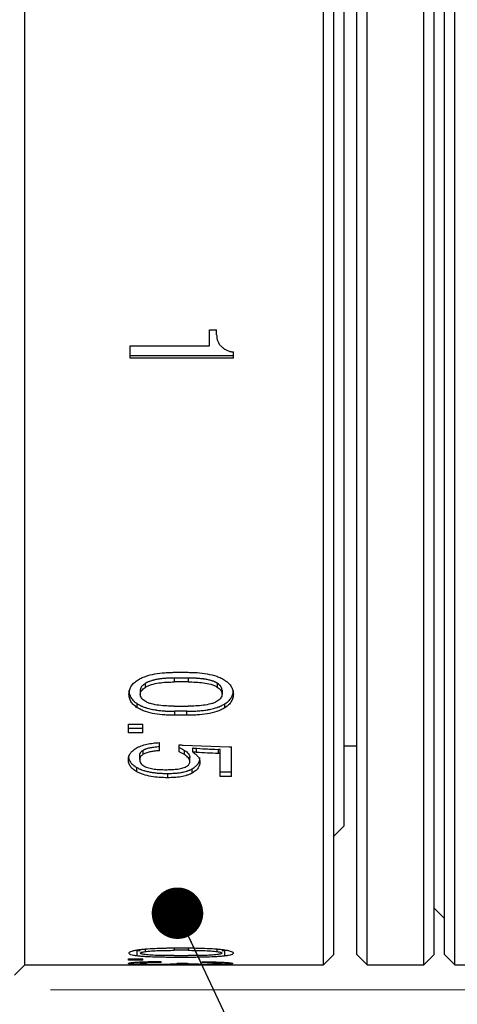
# Model space of a CAD drawing. Header units: millimetres. Extents: x 10 to 287, y 8 to 201.
# Tile 6 of 27: x 97 to 105, y 90 to 110. Entities that reach past the tile are written whole.
import ezdxf

# ---------------------------------------------------------------- set-up
doc = ezdxf.new("R2010")
doc.units = ezdxf.units.MM
doc.styles.add('SLDTEXTSTYLE2', font='TXT', dxfattribs={"width": 0.7, "bigfont": 'bigfont'})
doc.styles.get("Standard").update_dxf_attribs({"font": 'txt', "bigfont": 'bigfont'})
doc.dimstyles.new('SLDDIMSTYLE2', dxfattribs={"dimtxt": 3.638021, "dimasz": 3, "dimexe": 0, "dimexo": 0.0625, "dimgap": 0.909505, "dimtad": 3, "dimdec": 0, "dimrnd": 1e-09, "dimzin": 12, "dimdsep": 46, "dimtxsty": 'SLDTEXTSTYLE2', "dimsah": 1, "dimcen": 0.09, "dimadec": 0, "dimazin": 3, "dimtfac": 1, "dimtdec": 3, "dimtofl": 0, "dimtmove": 0, "dimatfit": 3, "dimfxl": 1, "dimfrac": 2, "dimtolj": 1, "dimtzin": 12, "dimarcsym": 0})
doc.dimstyles.new('SLDDIMSTYLE5', dxfattribs={"dimtxt": 0.18, "dimasz": 1, "dimexe": 0, "dimexo": 0.0625, "dimgap": 0, "dimtad": 0, "dimtih": 1, "dimtoh": 1, "dimdec": 0, "dimrnd": 1e-09, "dimzin": 0, "dimdsep": 46, "dimtxsty": 'Standard', "dimblk1": 'DOT', "dimblk2": 'DOT', "dimsah": 1, "dimcen": 0.09, "dimadec": 0, "dimazin": 0, "dimtfac": 1, "dimtdec": 0, "dimtofl": 0, "dimtmove": 0, "dimatfit": 3, "dimldrblk": 'DOT', "dimfxl": 1, "dimfrac": 2, "dimtolj": 1, "dimtzin": 0, "dimarcsym": 0})

# ---------------------------------------------------------------- blocks, each defined once
blk = doc.blocks.new('_D_2')
at = {"color": 7, "linetype": 'Continuous', "lineweight": 0, "transparency": 16777216}
for p, q in [((97.222, 134.684), (174.272, 134.684)), ((173.272, 134.684), (173.272, 90.705)), ((97.222, 90.705), (174.272, 90.705))]:
    blk.add_line(p, q, dxfattribs=at)
at = {"color": 7, "linetype": 'Continuous', "lineweight": 18, "transparency": 16777216}
for points in [[(173.272, 134.684), (172.772, 131.684), (173.772, 131.684)], [(173.272, 90.705), (173.772, 93.705), (172.772, 93.705)]]:
    blk.add_solid(points, dxfattribs=at)
at = {"color": 7, "linetype": 'Continuous', "lineweight": 18, "transparency": 16777216, "char_height": 3.175, "attachment_point": 1, "rotation": 90, "style": 'SLDTEXTSTYLE2'}
for s, insert in [('44', (169.18, 112.869)), ('%%c', (169.18, 108.847))]:
    blk.add_mtext(s, dxfattribs=dict(at, insert=insert))
blk = doc.blocks.new('_Dot')
at = {"color": 0, "linetype": 'ByBlock', "lineweight": -2}
blk.add_line((-0.5, 0), (-1, 0), dxfattribs=at)
at = {"color": 0, "linetype": 'ByBlock', "const_width": 0.5}
blk.add_lwpolyline([(-0.25, 0, 1), (0.25, 0, 1)], format="xyb", close=True, dxfattribs=at)

msp = doc.modelspace()

# ---------------------------------------------------------------- linework, layer by layer
at = {"color": 7, "linetype": 'Continuous', "lineweight": 25}
for p, q in [((96.7224, 91.1944), (96.7224, 134.1944)), ((102.5224, 91.1944), (102.5224, 134.1944)), ((105.0724, 94.0748), (105.0724, 134.1944)), ((102.7224, 91.3944), (102.7224, 133.9944)), ((104.8724, 94.248), (104.8724, 133.9944)), ((102.9224, 93.8944), (102.9224, 131.4944)), ((103.1724, 91.3944), (103.1724, 112.4444)), ((103.3724, 91.1944), (103.3724, 112.4444)), ((104.4724, 91.1944), (104.4724, 112.4444)), ((104.6724, 91.3944), (104.6724, 112.4444)), ((100.3114, 103.527), (100.4483, 103.527)), ((100.3114, 103.2209), (100.3114, 103.527)), ((100.4483, 103.4328), (100.4483, 103.527)), ((98.7687, 103.2209), (100.3114, 103.2209)), ((98.7687, 102.9755), (98.7687, 103.2209)), ((100.7726, 103.0208), (98.7687, 103.0208)), ((100.7726, 102.9755), (98.7687, 102.9755)), ((100.7726, 102.9755), (100.7726, 103.0997)), ((99.6374, 96.8749), (99.8691, 96.8749)), ((99.0583, 96.6551), (99.0583, 96.5802)), ((99.8923, 96.7624), (99.6259, 96.7624)), ((99.6259, 96.7624), (99.6259, 96.688)), ((99.8923, 96.688), (99.6259, 96.688)), ((99.8923, 96.7624), (99.8923, 96.688)), ((100.4598, 96.6628), (100.4598, 96.5879)), ((98.9656, 96.5261), (98.9656, 96.4505)), ((100.5525, 96.5261), (100.5525, 96.4505)), ((98.9077, 96.1878), (98.9077, 96.2646)), ((100.6104, 96.1878), (100.6104, 96.2646)), ((99.6259, 96.2175), (99.8923, 96.2175)), ((99.8691, 96.1178), (99.6374, 96.1178)), ((99.6374, 96.0403), (99.6374, 96.1178)), ((99.8691, 96.0403), (99.6374, 96.0403)), ((99.8691, 96.0403), (99.8691, 96.1178)), ((98.7378, 95.8707), (99.012, 95.8707)), ((98.7378, 95.7014), (98.7378, 95.8707)), ((99.012, 95.7014), (99.012, 95.8707)), ((99.012, 95.7804), (98.7378, 95.7804)), ((99.012, 95.7014), (98.7378, 95.7014)), ((99.3363, 95.3518), (99.3363, 95.5106)), ((99.7185, 95.3313), (99.7185, 95.4689)), ((99.7996, 95.462), (100.6915, 95.4274)), ((99.0235, 95.2836), (99.0235, 95.3646)), ((99.8228, 95.2768), (99.8228, 95.3578)), ((99.9849, 95.3245), (99.9849, 95.4052)), ((100.0544, 95.3176), (100.0544, 95.3985)), ((100.5186, 95.3781), (100.483, 95.3781)), ((100.483, 95.2972), (100.483, 95.3781)), ((100.5186, 95.2972), (100.483, 95.2972)), ((100.5186, 95.2972), (100.5186, 95.3781)), ((100.5186, 94.8526), (100.5186, 95.2972)), ((100.6915, 95.4274), (100.7378, 95.4274)), ((100.7378, 94.8526), (100.7378, 95.4274)), ((102.9224, 95.4444), (103.1724, 95.4444)), ((98.9541, 95.1822), (98.9541, 95.2637)), ((99.927, 95.1353), (99.927, 95.217)), ((98.8961, 94.9436), (98.8961, 95.0262)), ((99.4985, 94.8268), (99.4985, 94.9099)), ((99.9734, 94.9175), (99.9734, 95.0002)), ((100.7378, 94.9356), (100.5186, 94.9356)), ((100.7378, 94.8526), (100.5186, 94.8526)), ((104.8724, 91.3944), (104.8724, 94.248)), ((105.0724, 91.1944), (105.0724, 94.0748)), ((102.7224, 93.6944), (102.9224, 93.8944)), ((104.6724, 92.2944), (104.8724, 92.0944)), ((98.9077, 91.4634), (98.8672, 91.4713)), ((98.9656, 91.4582), (98.9077, 91.4634)), ((98.9077, 91.3642), (98.9077, 91.4634)), ((99.0583, 91.4992), (99.0583, 91.4481)), ((99.6259, 91.5198), (99.6259, 91.4736)), ((99.8923, 91.4736), (99.6259, 91.4736)), ((99.6374, 91.52), (99.8691, 91.52)), ((99.8923, 91.52), (99.8923, 91.4736)), ((100.4598, 91.4499), (100.4598, 91.4993)), ((100.6104, 91.4634), (100.5525, 91.4583)), ((100.6511, 91.4713), (100.6104, 91.4634)), ((100.6104, 91.3642), (100.6104, 91.4634)), ((98.7378, 91.3071), (99.012, 91.3071)), ((98.7378, 91.2808), (98.7378, 91.3071)), ((99.012, 91.2808), (98.7378, 91.2808)), ((99.012, 91.2808), (99.012, 91.3071)), ((99.2784, 91.2555), (99.371, 91.2555)), ((99.371, 91.2366), (99.371, 91.2555)), ((99.6259, 91.3701), (99.8923, 91.3701)), ((99.8691, 91.3364), (99.6374, 91.3364)), ((100.1703, 91.2344), (100.1703, 91.2515)), ((102.5224, 91.1944), (102.7224, 91.3944)), ((103.1724, 91.3944), (103.3724, 91.1944)), ((104.4724, 91.1944), (104.6724, 91.3944)), ((104.8724, 91.3944), (105.0724, 91.1944)), ((96.5195, 90.9915), (96.7224, 91.1944)), ((96.7224, 91.1944), (102.5224, 91.1944)), ((99.371, 91.2366), (99.29, 91.2366)), ((99.6838, 91.2227), (99.8807, 91.2227)), ((99.6838, 91.2182), (99.6838, 91.2227)), ((99.8807, 91.2193), (99.8807, 91.2227)), ((103.3724, 91.1944), (104.4724, 91.1944)), ((105.0724, 91.1944), (114.0724, 91.1944))]:
    msp.add_line(p, q, dxfattribs=at)
for points, knots in [([(100.4483, 103.4328), (100.4493, 103.4104), (100.4511, 103.3685), (100.4672, 103.3072), (100.491, 103.261), (100.5171, 103.2264), (100.533, 103.2111), (100.5409, 103.2035)], [0, 0, 0, 0, 0.2683075, 0.5000148, 0.7497676, 0.8748726, 1, 1, 1, 1]), ([(100.5409, 103.2035), (100.5571, 103.1901), (100.5894, 103.1631), (100.6457, 103.1316), (100.707, 103.1083), (100.7507, 103.1026), (100.7726, 103.0997)], [0, 0, 0, 0, 0.250167, 0.5000923, 0.7499367, 1, 1, 1, 1]), ([(98.9077, 96.719), (98.9319, 96.7338), (98.9803, 96.7635), (99.093, 96.8089), (99.247, 96.8483), (99.4088, 96.867), (99.5392, 96.8741), (99.6047, 96.8747), (99.6374, 96.8749)], [0, 0, 0, 0, 0.1250443, 0.2500671, 0.4997674, 0.7497835, 0.8748814, 1, 1, 1, 1]), ([(99.8691, 96.8749), (99.9023, 96.8747), (99.9687, 96.8741), (100.1011, 96.8672), (100.2653, 96.8487), (100.4219, 96.8096), (100.5368, 96.7641), (100.5859, 96.734), (100.6104, 96.719)], [0, 0, 0, 0, 0.1251167, 0.2502139, 0.500231, 0.7499516, 0.8749646, 1, 1, 1, 1]), ([(98.7456, 96.4505), (98.746, 96.4628), (98.7468, 96.4873), (98.7566, 96.5361), (98.7809, 96.5962), (98.8251, 96.6513), (98.8688, 96.6919), (98.8947, 96.7099), (98.9077, 96.719)], [0, 0, 0, 0, 0.1251247, 0.2502171, 0.5000115, 0.749814, 0.8748896, 1, 1, 1, 1]), ([(99.0583, 96.6551), (99.0499, 96.6491), (99.0427, 96.6438), (99.0335, 96.6368), (99.0308, 96.6347), (99.0271, 96.6317), (99.0259, 96.6308), (99.0237, 96.629), (99.0232, 96.6286), (99.0159, 96.6224), (99.0105, 96.6173), (99.0006, 96.607), (98.9964, 96.6022), (98.9874, 96.5906), (98.9836, 96.5848), (98.9787, 96.5763), (98.9772, 96.5734), (98.9753, 96.5692), (98.9747, 96.5678), (98.9735, 96.565), (98.9729, 96.5632), (98.9697, 96.5543), (98.9674, 96.5422), (98.9656, 96.5261)], [0, 0, 0, 0, 0.125, 0.125, 0.1875, 0.1875, 0.21875, 0.21875, 0.25, 0.25, 0.375, 0.375, 0.5, 0.5, 0.625, 0.625, 0.6875, 0.6875, 0.71875, 0.71875, 0.75, 0.75, 1, 1, 1, 1]), ([(99.6259, 96.7624), (99.5942, 96.7621), (99.5657, 96.7616), (99.528, 96.7606), (99.5162, 96.7602), (99.4998, 96.7595), (99.4945, 96.7592), (99.4869, 96.7588), (99.4844, 96.7587), (99.4808, 96.7585), (99.4796, 96.7584), (99.4772, 96.7583), (99.4766, 96.7583), (99.4471, 96.7564), (99.4208, 96.7543), (99.3835, 96.7506), (99.3714, 96.7492), (99.3538, 96.7471), (99.348, 96.7463), (99.3366, 96.7448), (99.3319, 96.7441), (99.2996, 96.7393), (99.2747, 96.7347), (99.2389, 96.7267), (99.2273, 96.7238), (99.2102, 96.7193), (99.2046, 96.7177), (99.1934, 96.7145), (99.1888, 96.7132), (99.1698, 96.7073), (99.158, 96.7033), (99.1415, 96.6972), (99.1362, 96.6951), (99.1286, 96.6921), (99.1261, 96.691), (99.1212, 96.689), (99.1183, 96.6877), (99.1017, 96.6803), (99.0823, 96.6697), (99.0583, 96.6551)], [0, 0, 0, 0, 0.125, 0.125, 0.1875, 0.1875, 0.21875, 0.21875, 0.234375, 0.234375, 0.2421875, 0.2421875, 0.25, 0.25, 0.375, 0.375, 0.4375, 0.4375, 0.46875, 0.46875, 0.5, 0.5, 0.625, 0.625, 0.6875, 0.6875, 0.71875, 0.71875, 0.75, 0.75, 0.8125, 0.8125, 0.84375, 0.84375, 0.859375, 0.859375, 0.875, 0.875, 1, 1, 1, 1]), ([(99.0583, 96.5802), (99.0771, 96.5914), (99.1147, 96.6138), (99.2043, 96.6452), (99.3245, 96.6715), (99.4747, 96.6856), (99.5755, 96.6872), (99.6259, 96.688)], [0, 0, 0, 0, 0.1249859, 0.2499949, 0.4997464, 0.7498265, 1, 1, 1, 1]), ([(100.4598, 96.6628), (100.4479, 96.6698), (100.4371, 96.676), (100.4224, 96.6837), (100.4178, 96.686), (100.4113, 96.6892), (100.4092, 96.6902), (100.4052, 96.6921), (100.4037, 96.6927), (100.3916, 96.6979), (100.3812, 96.7019), (100.3646, 96.7076), (100.3589, 96.7095), (100.3471, 96.7132), (100.34, 96.7152), (100.3139, 96.7226), (100.2914, 96.728), (100.2555, 96.7352), (100.2432, 96.7374), (100.2241, 96.7406), (100.2177, 96.7416), (100.2078, 96.7431), (100.2045, 96.7436), (100.1979, 96.7446), (100.1938, 96.7451), (100.1703, 96.7483), (100.1474, 96.7509), (100.1102, 96.7542), (100.0973, 96.7552), (100.0773, 96.7567), (100.0705, 96.7571), (100.0601, 96.7578), (100.0566, 96.758), (100.0513, 96.7583), (100.0495, 96.7584), (100.046, 96.7586), (100.0435, 96.7588), (100.0052, 96.7609), (99.9551, 96.7621), (99.8923, 96.7624)], [0, 0, 0, 0, 0.0625, 0.0625, 0.09375, 0.09375, 0.109375, 0.109375, 0.125, 0.125, 0.1875, 0.1875, 0.21875, 0.21875, 0.25, 0.25, 0.375, 0.375, 0.4375, 0.4375, 0.46875, 0.46875, 0.484375, 0.484375, 0.5, 0.5, 0.625, 0.625, 0.6875, 0.6875, 0.71875, 0.71875, 0.734375, 0.734375, 0.7421875, 0.7421875, 0.75, 0.75, 1, 1, 1, 1]), ([(99.8923, 96.688), (99.9424, 96.6874), (100.0425, 96.6862), (100.1919, 96.6735), (100.3127, 96.6504), (100.4031, 96.6207), (100.4409, 96.5988), (100.4598, 96.5879)], [0, 0, 0, 0, 0.2501585, 0.5002418, 0.7500731, 0.8750391, 1, 1, 1, 1]), ([(100.5525, 96.5261), (100.5518, 96.5346), (100.551, 96.542), (100.5495, 96.5515), (100.549, 96.5544), (100.5482, 96.5584), (100.5479, 96.5596), (100.5472, 96.562), (100.547, 96.5627), (100.543, 96.5755), (100.5364, 96.5882), (100.5235, 96.6065), (100.5189, 96.6124), (100.5115, 96.6207), (100.5089, 96.6233), (100.505, 96.6273), (100.5037, 96.6286), (100.501, 96.6311), (100.4992, 96.6327), (100.4904, 96.6404), (100.4777, 96.6502), (100.4598, 96.6628)], [0, 0, 0, 0, 0.125, 0.125, 0.1875, 0.1875, 0.21875, 0.21875, 0.25, 0.25, 0.5, 0.5, 0.625, 0.625, 0.6875, 0.6875, 0.71875, 0.71875, 0.75, 0.75, 1, 1, 1, 1]), ([(100.6104, 96.719), (100.6239, 96.7096), (100.6496, 96.6917), (100.6931, 96.6511), (100.7378, 96.5966), (100.7615, 96.5361), (100.7713, 96.4873), (100.7722, 96.4628), (100.7726, 96.4505)], [0, 0, 0, 0, 0.1301147, 0.2475034, 0.4999771, 0.7498057, 0.8748859, 1, 1, 1, 1]), ([(98.7456, 96.5261), (98.7461, 96.5098), (98.7469, 96.4976), (98.748, 96.4886), (98.7482, 96.4867), (98.7486, 96.4838), (98.7488, 96.4824), (98.7495, 96.478), (98.75, 96.475), (98.7518, 96.466), (98.7533, 96.4598), (98.7618, 96.4281), (98.7716, 96.4053), (98.7982, 96.3622), (98.8158, 96.3403), (98.8419, 96.3148), (98.848, 96.3092), (98.8591, 96.2995), (98.8645, 96.295), (98.8724, 96.2889), (98.8741, 96.2877), (98.8792, 96.284), (98.8821, 96.282), (98.8916, 96.2754), (98.8991, 96.2703), (98.9077, 96.2646)], [0, 0, 0, 0, 0.125, 0.125, 0.140625, 0.140625, 0.15625, 0.15625, 0.1875, 0.1875, 0.25, 0.25, 0.5, 0.5, 0.75, 0.75, 0.8125, 0.8125, 0.875, 0.875, 0.90625, 0.90625, 0.9375, 0.9375, 1, 1, 1, 1]), ([(98.9077, 96.1878), (98.8947, 96.1965), (98.8688, 96.2137), (98.8251, 96.2529), (98.7809, 96.3064), (98.7566, 96.3654), (98.7468, 96.4138), (98.746, 96.4383), (98.7456, 96.4505)], [0, 0, 0, 0, 0.1251103, 0.2501856, 0.4999882, 0.7497826, 0.8748752, 1, 1, 1, 1]), ([(98.9656, 96.4505), (98.967, 96.4627), (98.9698, 96.4871), (98.9903, 96.5218), (99.0205, 96.5529), (99.0457, 96.5711), (99.0583, 96.5802)], [0, 0, 0, 0, 0.2500517, 0.4997984, 0.749749, 1, 1, 1, 1]), ([(99.0583, 96.3147), (99.0451, 96.324), (99.0186, 96.3427), (98.9888, 96.3757), (98.9693, 96.4121), (98.9669, 96.4377), (98.9656, 96.4505)], [0, 0, 0, 0, 0.2502126, 0.5000969, 0.749887, 1, 1, 1, 1]), ([(100.4598, 96.5879), (100.4732, 96.5784), (100.5, 96.5594), (100.5293, 96.5257), (100.5494, 96.489), (100.5515, 96.4634), (100.5525, 96.4505)], [0, 0, 0, 0, 0.2502086, 0.5001023, 0.7499108, 1, 1, 1, 1]), ([(100.5525, 96.4505), (100.5515, 96.4377), (100.5495, 96.412), (100.5291, 96.3758), (100.5, 96.3425), (100.4732, 96.3239), (100.4598, 96.3147)], [0, 0, 0, 0, 0.2500753, 0.4999005, 0.749799, 1, 1, 1, 1]), ([(100.6104, 96.2646), (100.6275, 96.2759), (100.6407, 96.2851), (100.6525, 96.2942), (100.6543, 96.2957), (100.6596, 96.3), (100.6623, 96.3023), (100.6702, 96.3092), (100.6755, 96.3141), (100.6913, 96.3295), (100.7017, 96.3408), (100.7194, 96.3623), (100.7271, 96.373), (100.7467, 96.405), (100.7563, 96.4278), (100.7666, 96.4663), (100.769, 96.4781), (100.7705, 96.491), (100.7705, 96.4916), (100.7708, 96.4939), (100.7709, 96.4951), (100.7712, 96.4989), (100.7714, 96.5017), (100.772, 96.5108), (100.7723, 96.5179), (100.7726, 96.5261)], [0, 0, 0, 0, 0.125, 0.125, 0.15625, 0.15625, 0.1875, 0.1875, 0.25, 0.25, 0.375, 0.375, 0.5, 0.5, 0.75, 0.75, 0.875, 0.875, 0.890625, 0.890625, 0.90625, 0.90625, 0.9375, 0.9375, 1, 1, 1, 1]), ([(100.7726, 96.4505), (100.7722, 96.4383), (100.7713, 96.4138), (100.7615, 96.3654), (100.7377, 96.306), (100.6932, 96.2532), (100.6497, 96.214), (100.6241, 96.1969), (100.6104, 96.1878)], [0, 0, 0, 0, 0.1251141, 0.2501941, 0.5000226, 0.7527319, 0.8684019, 1, 1, 1, 1]), ([(98.9077, 96.2646), (98.9393, 96.2459), (98.9641, 96.2324), (98.9845, 96.2229), (98.9884, 96.2212), (98.9946, 96.2184), (98.9978, 96.217), (99.0075, 96.2129), (99.0143, 96.2101), (99.0351, 96.202), (99.05, 96.1966), (99.0697, 96.1899), (99.0726, 96.1889), (99.0796, 96.1867), (99.0831, 96.1856), (99.0937, 96.1823), (99.1008, 96.1801), (99.1225, 96.1739), (99.1374, 96.1699), (99.183, 96.1587), (99.215, 96.1521), (99.2568, 96.145), (99.2631, 96.144), (99.278, 96.1417), (99.2856, 96.1406), (99.3085, 96.1373), (99.3242, 96.1353), (99.3724, 96.1297), (99.4062, 96.1266), (99.4502, 96.1235), (99.4579, 96.123), (99.4743, 96.122), (99.4824, 96.1215), (99.5069, 96.1203), (99.5231, 96.1197), (99.5413, 96.1192), (99.5421, 96.1192), (99.545, 96.1191), (99.5465, 96.1191), (99.5511, 96.1189), (99.5543, 96.1189), (99.5646, 96.1187), (99.5721, 96.1185), (99.5966, 96.1182), (99.6157, 96.118), (99.6374, 96.1178)], [0, 0, 0, 0, 0.125, 0.125, 0.140625, 0.140625, 0.15625, 0.15625, 0.1875, 0.1875, 0.25, 0.25, 0.265625, 0.265625, 0.28125, 0.28125, 0.3125, 0.3125, 0.375, 0.375, 0.5, 0.5, 0.53125, 0.53125, 0.5625, 0.5625, 0.625, 0.625, 0.75, 0.75, 0.78125, 0.78125, 0.8125, 0.8125, 0.875, 0.875, 0.8828125, 0.8828125, 0.890625, 0.890625, 0.90625, 0.90625, 0.9375, 0.9375, 1, 1, 1, 1]), ([(99.6259, 96.2175), (99.5758, 96.2181), (99.4756, 96.2193), (99.3263, 96.2315), (99.2054, 96.2538), (99.115, 96.2826), (99.0772, 96.304), (99.0583, 96.3147)], [0, 0, 0, 0, 0.2501585, 0.5002418, 0.7500731, 0.8750391, 1, 1, 1, 1]), ([(99.8691, 96.1178), (99.9135, 96.1182), (99.9467, 96.1186), (99.97, 96.1193), (99.9728, 96.1193), (99.9769, 96.1195), (99.979, 96.1195), (99.9852, 96.1197), (99.9893, 96.1199), (100.0017, 96.1203), (100.01, 96.1207), (100.0348, 96.1219), (100.0514, 96.1228), (100.0763, 96.1246), (100.0859, 96.1253), (100.1035, 96.1267), (100.1122, 96.1274), (100.138, 96.1297), (100.1547, 96.1314), (100.2037, 96.137), (100.2346, 96.1412), (100.2675, 96.1467), (100.2724, 96.1475), (100.2808, 96.149), (100.285, 96.1497), (100.2975, 96.152), (100.3057, 96.1536), (100.3301, 96.1585), (100.346, 96.162), (100.3925, 96.1731), (100.4219, 96.1814), (100.4532, 96.1918), (100.4577, 96.1933), (100.4655, 96.1959), (100.4693, 96.1973), (100.4806, 96.2013), (100.488, 96.204), (100.5092, 96.2122), (100.5224, 96.2178), (100.5378, 96.2249), (100.5395, 96.2257), (100.5445, 96.2281), (100.5472, 96.2294), (100.5554, 96.2336), (100.5613, 96.2367), (100.5802, 96.247), (100.5945, 96.2551), (100.6104, 96.2646)], [0, 0, 0, 0, 0.125, 0.125, 0.1328125, 0.1328125, 0.140625, 0.140625, 0.15625, 0.15625, 0.1875, 0.1875, 0.25, 0.25, 0.28125, 0.28125, 0.3125, 0.3125, 0.375, 0.375, 0.5, 0.5, 0.515625, 0.515625, 0.53125, 0.53125, 0.5625, 0.5625, 0.625, 0.625, 0.75, 0.75, 0.765625, 0.765625, 0.78125, 0.78125, 0.8125, 0.8125, 0.875, 0.875, 0.890625, 0.890625, 0.90625, 0.90625, 0.9375, 0.9375, 1, 1, 1, 1]), ([(100.4598, 96.3147), (100.4409, 96.304), (100.4031, 96.2826), (100.3127, 96.2538), (100.1919, 96.2315), (100.0425, 96.2193), (99.9424, 96.2181), (99.8923, 96.2175)], [0, 0, 0, 0, 0.1249608, 0.2499267, 0.499758, 0.7498414, 1, 1, 1, 1]), ([(99.6374, 96.0403), (99.6047, 96.0406), (99.5392, 96.0411), (99.4088, 96.0477), (99.247, 96.0652), (99.093, 96.1023), (98.9803, 96.1453), (98.9319, 96.1736), (98.9077, 96.1878)], [0, 0, 0, 0, 0.1251186, 0.2502165, 0.5002326, 0.7499329, 0.8749557, 1, 1, 1, 1]), ([(100.6104, 96.1878), (100.5859, 96.1734), (100.5368, 96.1447), (100.4219, 96.1016), (100.2653, 96.0648), (100.1011, 96.0476), (99.9687, 96.0411), (99.9023, 96.0406), (99.8691, 96.0403)], [0, 0, 0, 0, 0.1250354, 0.2500484, 0.4997689, 0.749786, 0.8748832, 1, 1, 1, 1]), ([(98.8846, 95.3998), (98.8997, 95.4083), (98.9299, 95.4252), (98.9991, 95.4527), (99.0932, 95.4793), (99.213, 95.5003), (99.2952, 95.5072), (99.3363, 95.5106)], [0, 0, 0, 0, 0.1250474, 0.2500496, 0.4999022, 0.7499272, 1, 1, 1, 1]), ([(99.7185, 95.4689), (99.7319, 95.4671), (99.7586, 95.4633), (99.7859, 95.4624), (99.7996, 95.462)], [0, 0, 0, 0, 0.5000255, 1, 1, 1, 1]), ([(98.734, 95.1755), (98.7343, 95.1857), (98.7348, 95.2061), (98.744, 95.2469), (98.7666, 95.2968), (98.8137, 95.3532), (98.8609, 95.3843), (98.8846, 95.3998)], [0, 0, 0, 0, 0.1251472, 0.2502612, 0.5001469, 0.7500197, 1, 1, 1, 1]), ([(98.9541, 95.2637), (98.955, 95.276), (98.9563, 95.2853), (98.9585, 95.2929), (98.9594, 95.2957), (98.9611, 95.3001), (98.962, 95.3023), (98.9653, 95.309), (98.9679, 95.3136), (98.9772, 95.3274), (98.9847, 95.3358), (98.9951, 95.3447), (98.9962, 95.3457), (99.0003, 95.3487), (99.0026, 95.3504), (99.0102, 95.3558), (99.0164, 95.3599), (99.0235, 95.3646)], [0, 0, 0, 0, 0.25, 0.25, 0.3125, 0.3125, 0.375, 0.375, 0.5, 0.5, 0.75, 0.75, 0.8125, 0.8125, 0.875, 0.875, 1, 1, 1, 1]), ([(99.0235, 95.2836), (99.0128, 95.2766), (98.9912, 95.2626), (98.9697, 95.2372), (98.9561, 95.2102), (98.9547, 95.1915), (98.9541, 95.1822)], [0, 0, 0, 0, 0.2501203, 0.499947, 0.7498206, 1, 1, 1, 1]), ([(99.0235, 95.3646), (99.0373, 95.3718), (99.0481, 95.3771), (99.058, 95.3814), (99.0615, 95.3829), (99.0672, 95.3852), (99.0702, 95.3863), (99.0791, 95.3896), (99.0854, 95.3917), (99.118, 95.402), (99.1433, 95.4083), (99.1833, 95.4157), (99.1958, 95.4178), (99.2232, 95.4218), (99.2375, 95.4236), (99.2541, 95.4255), (99.2549, 95.4256), (99.2575, 95.4259), (99.2589, 95.426), (99.2631, 95.4265), (99.266, 95.4268), (99.2751, 95.4276), (99.2816, 95.4282), (99.3026, 95.43), (99.3185, 95.4312), (99.3363, 95.4325)], [0, 0, 0, 0, 0.125, 0.125, 0.15625, 0.15625, 0.1875, 0.1875, 0.25, 0.25, 0.5, 0.5, 0.625, 0.625, 0.75, 0.75, 0.765625, 0.765625, 0.78125, 0.78125, 0.8125, 0.8125, 0.875, 0.875, 1, 1, 1, 1]), ([(99.3363, 95.3518), (99.3082, 95.3497), (99.252, 95.3455), (99.1693, 95.3337), (99.1037, 95.3177), (99.0552, 95.3002), (99.0341, 95.2891), (99.0235, 95.2836)], [0, 0, 0, 0, 0.2501131, 0.5001586, 0.7499807, 0.8749655, 1, 1, 1, 1]), ([(99.7185, 95.412), (99.7342, 95.4054), (99.7517, 95.397), (99.7757, 95.3843), (99.7814, 95.3812), (99.7875, 95.3778), (99.791, 95.3759), (99.8026, 95.3694), (99.8119, 95.3641), (99.8228, 95.3578)], [0, 0, 0, 0, 0.5, 0.5, 0.625, 0.625, 0.75, 0.75, 1, 1, 1, 1]), ([(99.8228, 95.2768), (99.8057, 95.2866), (99.7799, 95.3015), (99.7449, 95.3196), (99.7269, 95.3276), (99.7185, 95.3313)], [0, 0, 0, 0, 0.5145165, 0.7751189, 1, 1, 1, 1]), ([(99.8228, 95.3578), (99.8402, 95.3472), (99.855, 95.3369), (99.8793, 95.317), (99.891, 95.3052), (99.9091, 95.2814), (99.9162, 95.2685), (99.9216, 95.2527), (99.9222, 95.2507), (99.9236, 95.2449), (99.9242, 95.2418), (99.9258, 95.2321), (99.9266, 95.2249), (99.927, 95.217)], [0, 0, 0, 0, 0.25, 0.25, 0.5, 0.5, 0.75, 0.75, 0.8125, 0.8125, 0.875, 0.875, 1, 1, 1, 1]), ([(99.927, 95.1353), (99.9259, 95.1484), (99.9235, 95.1746), (99.9022, 95.2123), (99.8687, 95.247), (99.8383, 95.2668), (99.8228, 95.2768)], [0, 0, 0, 0, 0.2500745, 0.4999685, 0.7454758, 1, 1, 1, 1]), ([(99.9849, 95.3245), (100.0046, 95.311), (100.0439, 95.2841), (100.0885, 95.2377), (100.1125, 95.1969), (100.1219, 95.1623), (100.1232, 95.1449), (100.1239, 95.1353)], [0, 0, 0, 0, 0.2500812, 0.5000703, 0.7499424, 0.8617287, 1, 1, 1, 1]), ([(100.0544, 95.3176), (100.0431, 95.3196), (100.0204, 95.3236), (99.9968, 95.3242), (99.9849, 95.3245)], [0, 0, 0, 0, 0.4993866, 1, 1, 1, 1]), ([(100.0544, 95.3985), (100.1496, 95.3928), (100.2209, 95.3888), (100.3161, 95.3843), (100.3877, 95.3815), (100.483, 95.3781)], [0, 0, 0, 0, 0.5, 0.5, 1, 1, 1, 1]), ([(100.483, 95.2972), (100.4115, 95.2997), (100.2684, 95.3048), (100.1257, 95.3133), (100.0544, 95.3176)], [0, 0, 0, 0, 0.5000002, 1, 1, 1, 1]), ([(98.734, 95.257), (98.7346, 95.2426), (98.7353, 95.2318), (98.7364, 95.2238), (98.7366, 95.2222), (98.737, 95.2196), (98.7372, 95.2184), (98.7379, 95.2145), (98.7385, 95.2119), (98.7402, 95.2039), (98.7417, 95.1984), (98.7502, 95.1704), (98.76, 95.1503), (98.7866, 95.1122), (98.8042, 95.0929), (98.8304, 95.0705), (98.8365, 95.0654), (98.8475, 95.0569), (98.8529, 95.053), (98.8609, 95.0476), (98.8625, 95.0466), (98.8676, 95.0433), (98.8705, 95.0415), (98.88, 95.0357), (98.8875, 95.0312), (98.8961, 95.0262)], [0, 0, 0, 0, 0.125, 0.125, 0.140625, 0.140625, 0.15625, 0.15625, 0.1875, 0.1875, 0.25, 0.25, 0.5, 0.5, 0.75, 0.75, 0.8125, 0.8125, 0.875, 0.875, 0.90625, 0.90625, 0.9375, 0.9375, 1, 1, 1, 1]), ([(98.8961, 94.9436), (98.8831, 94.9512), (98.8572, 94.9665), (98.8136, 95.0009), (98.7694, 95.0482), (98.745, 95.1003), (98.7353, 95.143), (98.7344, 95.1647), (98.734, 95.1755)], [0, 0, 0, 0, 0.1251103, 0.2501856, 0.4999882, 0.7497826, 0.8748752, 1, 1, 1, 1]), ([(98.9541, 95.1822), (98.9548, 95.1706), (98.9564, 95.1473), (98.9703, 95.1134), (98.9951, 95.0814), (99.0218, 95.0641), (99.0351, 95.0555)], [0, 0, 0, 0, 0.2502433, 0.5001785, 0.7499445, 1, 1, 1, 1]), ([(99.8575, 95.0422), (99.8678, 95.0486), (99.8883, 95.0613), (99.9105, 95.0842), (99.9247, 95.1091), (99.9263, 95.1266), (99.927, 95.1353)], [0, 0, 0, 0, 0.2501899, 0.5000452, 0.7498596, 1, 1, 1, 1]), ([(99.9734, 95.0002), (100.0034, 95.0183), (100.0257, 95.0335), (100.0421, 95.0475), (100.0448, 95.0499), (100.0493, 95.054), (100.0515, 95.0561), (100.058, 95.0624), (100.0621, 95.0667), (100.0741, 95.08), (100.0814, 95.0892), (100.0913, 95.1039), (100.0938, 95.1079), (100.0991, 95.117), (100.1015, 95.1218), (100.1084, 95.1362), (100.1123, 95.1463), (100.1187, 95.1674), (100.1209, 95.1775), (100.1224, 95.1891), (100.1225, 95.1903), (100.1229, 95.1945), (100.123, 95.1968), (100.1235, 95.2044), (100.1237, 95.2102), (100.1239, 95.217)], [0, 0, 0, 0, 0.25, 0.25, 0.28125, 0.28125, 0.3125, 0.3125, 0.375, 0.375, 0.5, 0.5, 0.5625, 0.5625, 0.625, 0.625, 0.75, 0.75, 0.875, 0.875, 0.90625, 0.90625, 0.9375, 0.9375, 1, 1, 1, 1]), ([(100.1239, 95.1353), (100.1237, 95.1252), (100.1231, 95.1049), (100.1139, 95.0648), (100.0914, 95.0161), (100.0442, 94.9618), (99.997, 94.9323), (99.9734, 94.9175)], [0, 0, 0, 0, 0.1251472, 0.2502612, 0.5001469, 0.7500197, 1, 1, 1, 1]), ([(98.8961, 95.0262), (98.9226, 95.0123), (98.943, 95.0022), (98.9594, 94.9951), (98.9627, 94.9937), (98.9679, 94.9915), (98.9706, 94.9904), (98.9786, 94.9872), (98.9841, 94.985), (99.0011, 94.9787), (99.0131, 94.9746), (99.0318, 94.9685), (99.0367, 94.967), (99.0482, 94.9635), (99.054, 94.9619), (99.0717, 94.9569), (99.0839, 94.9538), (99.1214, 94.9447), (99.1477, 94.9393), (99.1824, 94.9332), (99.188, 94.9323), (99.2006, 94.9303), (99.207, 94.9293), (99.2264, 94.9264), (99.2395, 94.9247), (99.2794, 94.9199), (99.3069, 94.9174), (99.3387, 94.9151), (99.3403, 94.915), (99.3455, 94.9147), (99.3482, 94.9145), (99.3564, 94.9141), (99.362, 94.9137), (99.3798, 94.9129), (99.3925, 94.9124), (99.4333, 94.911), (99.4641, 94.9103), (99.4985, 94.9099)], [0, 0, 0, 0, 0.125, 0.125, 0.140625, 0.140625, 0.15625, 0.15625, 0.1875, 0.1875, 0.25, 0.25, 0.28125, 0.28125, 0.3125, 0.3125, 0.375, 0.375, 0.5, 0.5, 0.53125, 0.53125, 0.5625, 0.5625, 0.625, 0.625, 0.75, 0.75, 0.765625, 0.765625, 0.78125, 0.78125, 0.8125, 0.8125, 0.875, 0.875, 1, 1, 1, 1]), ([(99.4985, 94.8268), (99.4439, 94.8277), (99.3348, 94.8296), (99.1739, 94.8487), (99.0476, 94.8785), (98.9561, 94.9122), (98.9161, 94.9331), (98.8961, 94.9436)], [0, 0, 0, 0, 0.2501504, 0.5000836, 0.74986, 0.8749058, 1, 1, 1, 1]), ([(99.0351, 95.0555), (99.0493, 95.0481), (99.0778, 95.0335), (99.1447, 95.0122), (99.2355, 94.9944), (99.3492, 94.9846), (99.4255, 94.9835), (99.4637, 94.9829)], [0, 0, 0, 0, 0.1250252, 0.2500319, 0.4997633, 0.7498269, 1, 1, 1, 1]), ([(99.4637, 94.9829), (99.4984, 94.9833), (99.5679, 94.984), (99.6716, 94.9915), (99.7553, 95.0052), (99.8182, 95.0226), (99.8444, 95.0357), (99.8575, 95.0422)], [0, 0, 0, 0, 0.2501904, 0.5002541, 0.7500699, 0.8750711, 1, 1, 1, 1]), ([(99.4985, 94.9099), (99.5512, 94.9104), (99.5941, 94.9119), (99.629, 94.9144), (99.6328, 94.9146), (99.6385, 94.9151), (99.6414, 94.9153), (99.6499, 94.916), (99.6555, 94.9165), (99.6721, 94.918), (99.6829, 94.9191), (99.7143, 94.9228), (99.7342, 94.9256), (99.7575, 94.9296), (99.7637, 94.9307), (99.7743, 94.9327), (99.7795, 94.9337), (99.7951, 94.9368), (99.8052, 94.9391), (99.8347, 94.9461), (99.8534, 94.9512), (99.8755, 94.9582), (99.8812, 94.9601), (99.8908, 94.9634), (99.8954, 94.965), (99.9089, 94.9699), (99.9173, 94.9732), (99.9269, 94.9773), (99.9279, 94.9777), (99.9311, 94.9792), (99.9328, 94.9799), (99.9379, 94.9823), (99.9417, 94.9841), (99.9538, 94.99), (99.963, 94.9948), (99.9734, 95.0002)], [0, 0, 0, 0, 0.25, 0.25, 0.265625, 0.265625, 0.28125, 0.28125, 0.3125, 0.3125, 0.375, 0.375, 0.5, 0.5, 0.53125, 0.53125, 0.5625, 0.5625, 0.625, 0.625, 0.75, 0.75, 0.78125, 0.78125, 0.8125, 0.8125, 0.875, 0.875, 0.890625, 0.890625, 0.90625, 0.90625, 0.9375, 0.9375, 1, 1, 1, 1]), ([(99.9734, 94.9175), (99.9576, 94.9093), (99.9262, 94.8928), (99.8535, 94.8669), (99.7541, 94.8435), (99.6272, 94.8291), (99.5414, 94.8276), (99.4985, 94.8268)], [0, 0, 0, 0, 0.1250843, 0.2501386, 0.4999067, 0.7498667, 1, 1, 1, 1]), ([(98.7456, 91.4189), (98.746, 91.4216), (98.7468, 91.427), (98.7566, 91.438), (98.7809, 91.4518), (98.8251, 91.4648), (98.8688, 91.4745), (98.8947, 91.4789), (98.9077, 91.4811)], [0, 0, 0, 0, 0.1251247, 0.2502171, 0.5000115, 0.749814, 0.8748896, 1, 1, 1, 1]), ([(98.9077, 91.4811), (98.9319, 91.4847), (98.9803, 91.4919), (99.093, 91.5032), (99.247, 91.5132), (99.4088, 91.518), (99.5392, 91.5198), (99.6047, 91.5199), (99.6374, 91.52)], [0, 0, 0, 0, 0.1250443, 0.2500671, 0.4997674, 0.7497835, 0.8748814, 1, 1, 1, 1]), ([(98.9656, 91.4189), (98.967, 91.4215), (98.9698, 91.4269), (98.9903, 91.4347), (99.0205, 91.4418), (99.0457, 91.446), (99.0583, 91.4481)], [0, 0, 0, 0, 0.2500517, 0.4997984, 0.749749, 1, 1, 1, 1]), ([(99.0583, 91.4481), (99.0771, 91.4507), (99.1147, 91.4559), (99.2043, 91.4633), (99.3245, 91.4696), (99.4747, 91.473), (99.5755, 91.4734), (99.6259, 91.4736)], [0, 0, 0, 0, 0.1249859, 0.2499949, 0.4997464, 0.7498265, 1, 1, 1, 1]), ([(99.8691, 91.52), (99.9023, 91.5199), (99.9687, 91.5198), (100.1011, 91.518), (100.2653, 91.5133), (100.4219, 91.5034), (100.5368, 91.4921), (100.5859, 91.4847), (100.6104, 91.4811)], [0, 0, 0, 0, 0.1251167, 0.2502139, 0.500231, 0.7499516, 0.8749646, 1, 1, 1, 1]), ([(99.8923, 91.4736), (99.9424, 91.4734), (100.0425, 91.4731), (100.1919, 91.4701), (100.3127, 91.4646), (100.4031, 91.4576), (100.4409, 91.4525), (100.4598, 91.4499)], [0, 0, 0, 0, 0.2501585, 0.5002418, 0.7500731, 0.8750391, 1, 1, 1, 1]), ([(100.4598, 91.4499), (100.4732, 91.4477), (100.5, 91.4433), (100.5293, 91.4356), (100.5494, 91.4274), (100.5515, 91.4217), (100.5525, 91.4189)], [0, 0, 0, 0, 0.2502086, 0.5001023, 0.7499108, 1, 1, 1, 1]), ([(100.6104, 91.4811), (100.6239, 91.4788), (100.6496, 91.4744), (100.6931, 91.4647), (100.7378, 91.4519), (100.7615, 91.438), (100.7713, 91.427), (100.7722, 91.4216), (100.7726, 91.4189)], [0, 0, 0, 0, 0.1301147, 0.2475034, 0.4999771, 0.7498057, 0.8748859, 1, 1, 1, 1]), ([(98.9077, 91.3642), (98.8947, 91.3659), (98.8688, 91.3693), (98.8251, 91.3771), (98.7809, 91.388), (98.7566, 91.4004), (98.7468, 91.4108), (98.746, 91.4162), (98.7456, 91.4189)], [0, 0, 0, 0, 0.1251103, 0.2501856, 0.4999882, 0.7497826, 0.8748752, 1, 1, 1, 1]), ([(98.8961, 91.2433), (98.9221, 91.2451), (98.974, 91.2485), (99.0677, 91.2525), (99.1536, 91.2545), (99.2245, 91.2554), (99.2604, 91.2554), (99.2784, 91.2555)], [0, 0, 0, 0, 0.2500473, 0.4999303, 0.7497616, 0.8748593, 1, 1, 1, 1]), ([(99.6374, 91.3364), (99.6047, 91.3364), (99.5392, 91.3365), (99.4088, 91.3377), (99.247, 91.3409), (99.093, 91.3478), (98.9803, 91.3559), (98.9319, 91.3615), (98.9077, 91.3642)], [0, 0, 0, 0, 0.1251186, 0.2502165, 0.5002326, 0.7499329, 0.8749557, 1, 1, 1, 1]), ([(99.0583, 91.3898), (99.0451, 91.3917), (99.0186, 91.3956), (98.9888, 91.4026), (98.9693, 91.4104), (98.9669, 91.416), (98.9656, 91.4189)], [0, 0, 0, 0, 0.2502126, 0.5000969, 0.749887, 1, 1, 1, 1]), ([(99.6259, 91.3701), (99.5758, 91.3702), (99.4756, 91.3704), (99.3263, 91.3729), (99.2054, 91.3773), (99.115, 91.3832), (99.0772, 91.3876), (99.0583, 91.3898)], [0, 0, 0, 0, 0.2501585, 0.5002418, 0.7500731, 0.8750391, 1, 1, 1, 1]), ([(100.6104, 91.3642), (100.5859, 91.3614), (100.5368, 91.3558), (100.4219, 91.3477), (100.2653, 91.3408), (100.1011, 91.3377), (99.9687, 91.3365), (99.9023, 91.3364), (99.8691, 91.3364)], [0, 0, 0, 0, 0.1250354, 0.2500484, 0.4997689, 0.749786, 0.8748832, 1, 1, 1, 1]), ([(100.4598, 91.3898), (100.4409, 91.3876), (100.4031, 91.3832), (100.3127, 91.3773), (100.1919, 91.3729), (100.0425, 91.3704), (99.9424, 91.3702), (99.8923, 91.3701)], [0, 0, 0, 0, 0.1249608, 0.2499267, 0.499758, 0.7498414, 1, 1, 1, 1]), ([(100.1703, 91.2515), (100.1905, 91.2514), (100.2311, 91.2514), (100.3116, 91.2507), (100.4101, 91.2488), (100.5007, 91.2455), (100.5662, 91.2422), (100.5957, 91.2404), (100.6104, 91.2395)], [0, 0, 0, 0, 0.1251158, 0.2501923, 0.500079, 0.7498268, 0.874893, 1, 1, 1, 1]), ([(100.5525, 91.4189), (100.5515, 91.416), (100.5495, 91.4104), (100.5291, 91.4027), (100.5, 91.3956), (100.4732, 91.3917), (100.4598, 91.3898)], [0, 0, 0, 0, 0.2500753, 0.4999005, 0.749799, 1, 1, 1, 1]), ([(100.7726, 91.4189), (100.7722, 91.4162), (100.7713, 91.4108), (100.7615, 91.4004), (100.7377, 91.3879), (100.6932, 91.3772), (100.6497, 91.3694), (100.6241, 91.366), (100.6104, 91.3642)], [0, 0, 0, 0, 0.1251141, 0.2501941, 0.5000226, 0.7527319, 0.8684019, 1, 1, 1, 1]), ([(98.734, 91.2198), (98.7344, 91.2207), (98.7353, 91.2226), (98.745, 91.2265), (98.7694, 91.2316), (98.8136, 91.2367), (98.8572, 91.2406), (98.8831, 91.2424), (98.8961, 91.2433)], [0, 0, 0, 0, 0.1251247, 0.2502171, 0.5000115, 0.749814, 0.8748896, 1, 1, 1, 1]), ([(98.8961, 91.2026), (98.882, 91.203), (98.8538, 91.2039), (98.8084, 91.206), (98.7655, 91.2092), (98.7384, 91.214), (98.7355, 91.2179), (98.734, 91.2198)], [0, 0, 0, 0, 0.1251032, 0.2501798, 0.4999413, 0.7498828, 1, 1, 1, 1]), ([(99.3131, 91.1987), (99.294, 91.1987), (99.2556, 91.1987), (99.1796, 91.1989), (99.0862, 91.1994), (99.0005, 91.2004), (98.9378, 91.2015), (98.91, 91.2022), (98.8961, 91.2026)], [0, 0, 0, 0, 0.1251254, 0.2502204, 0.5000415, 0.7498197, 0.8748922, 1, 1, 1, 1]), ([(99.0351, 91.2303), (99.0229, 91.2295), (98.9984, 91.228), (98.9723, 91.2253), (98.9569, 91.2225), (98.955, 91.2207), (98.9541, 91.2198)], [0, 0, 0, 0, 0.2501725, 0.4999836, 0.7498146, 1, 1, 1, 1]), ([(98.9541, 91.2198), (98.9551, 91.2187), (98.9571, 91.2166), (98.9738, 91.2137), (98.9978, 91.2117), (99.0233, 91.2103), (99.0386, 91.2097), (99.0467, 91.2094)], [0, 0, 0, 0, 0.264813, 0.4999931, 0.7494591, 0.8671714, 1, 1, 1, 1]), ([(99.29, 91.2366), (99.2664, 91.2365), (99.2192, 91.2364), (99.1506, 91.2351), (99.099, 91.2334), (99.061, 91.2317), (99.0441, 91.2308), (99.0351, 91.2303)], [0, 0, 0, 0, 0.2500626, 0.4999254, 0.7522428, 0.8682843, 1, 1, 1, 1]), ([(99.0467, 91.2094), (99.0563, 91.209), (99.0755, 91.2084), (99.1202, 91.2074), (99.179, 91.2067), (99.2559, 91.2062), (99.3079, 91.2061), (99.3363, 91.2061)], [0, 0, 0, 0, 0.1250583, 0.2501295, 0.499835, 0.7269367, 1, 1, 1, 1]), ([(99.6838, 91.202), (99.6715, 91.2017), (99.6468, 91.201), (99.5913, 91.2001), (99.5142, 91.1993), (99.4149, 91.1988), (99.347, 91.1987), (99.3131, 91.1987)], [0, 0, 0, 0, 0.1251099, 0.2501609, 0.4999815, 0.7499335, 1, 1, 1, 1]), ([(99.3363, 91.2061), (99.3612, 91.2061), (99.4076, 91.2062), (99.4758, 91.2067), (99.5268, 91.2075), (99.5648, 91.2085), (99.582, 91.2091), (99.5911, 91.2094)], [0, 0, 0, 0, 0.2685728, 0.500097, 0.7498958, 0.8683118, 1, 1, 1, 1]), ([(99.5911, 91.2094), (99.6045, 91.2099), (99.6313, 91.211), (99.6603, 91.2131), (99.6808, 91.2154), (99.6828, 91.2172), (99.6838, 91.2182)], [0, 0, 0, 0, 0.250201, 0.5000995, 0.7499247, 1, 1, 1, 1]), ([(99.7996, 91.2081), (99.7936, 91.2075), (99.7814, 91.2062), (99.7551, 91.2045), (99.7231, 91.2031), (99.6969, 91.2023), (99.6838, 91.202)], [0, 0, 0, 0, 0.2500658, 0.5000084, 0.7499461, 1, 1, 1, 1]), ([(99.8923, 91.2026), (99.8808, 91.2029), (99.858, 91.2036), (99.8304, 91.2049), (99.8089, 91.2064), (99.8027, 91.2075), (99.7996, 91.2081)], [0, 0, 0, 0, 0.2501534, 0.5001029, 0.7499699, 1, 1, 1, 1]), ([(99.8807, 91.2193), (99.8821, 91.2184), (99.8848, 91.2166), (99.9054, 91.2143), (99.9356, 91.2123), (99.9608, 91.2112), (99.9734, 91.2107)], [0, 0, 0, 0, 0.2500521, 0.4997986, 0.7497492, 1, 1, 1, 1]), ([(100.2398, 91.1997), (100.2084, 91.1997), (100.1457, 91.1998), (100.0533, 91.2002), (99.9799, 91.2009), (99.9271, 91.2017), (99.9039, 91.2023), (99.8923, 91.2026)], [0, 0, 0, 0, 0.2501474, 0.5001347, 0.7498252, 0.8748996, 1, 1, 1, 1]), ([(99.9734, 91.2107), (99.9825, 91.2104), (100, 91.2097), (100.0407, 91.2088), (100.094, 91.2079), (100.1654, 91.2074), (100.2137, 91.2073), (100.2398, 91.2073)], [0, 0, 0, 0, 0.1296734, 0.2473742, 0.4999144, 0.7298114, 1, 1, 1, 1]), ([(100.4714, 91.2283), (100.461, 91.2289), (100.4412, 91.2299), (100.3944, 91.2315), (100.3316, 91.233), (100.2514, 91.234), (100.1973, 91.2343), (100.1703, 91.2344)], [0, 0, 0, 0, 0.1292439, 0.2474397, 0.4997951, 0.7498359, 1, 1, 1, 1]), ([(100.2398, 91.2073), (100.2634, 91.2073), (100.308, 91.2074), (100.3731, 91.208), (100.4215, 91.2088), (100.4581, 91.2098), (100.4744, 91.2104), (100.483, 91.2107)], [0, 0, 0, 0, 0.2653899, 0.4999825, 0.749441, 0.8671622, 1, 1, 1, 1]), ([(100.6104, 91.2032), (100.5981, 91.2029), (100.5734, 91.2023), (100.5179, 91.2012), (100.4408, 91.2003), (100.3415, 91.1998), (100.2737, 91.1997), (100.2398, 91.1997)], [0, 0, 0, 0, 0.1251099, 0.2501609, 0.4999815, 0.7499335, 1, 1, 1, 1]), ([(100.5525, 91.2187), (100.5515, 91.2195), (100.5494, 91.2212), (100.5329, 91.2238), (100.5066, 91.2262), (100.4832, 91.2276), (100.4714, 91.2283)], [0, 0, 0, 0, 0.2501414, 0.4999324, 0.7497889, 1, 1, 1, 1]), ([(100.483, 91.2107), (100.4942, 91.2112), (100.5167, 91.2122), (100.5385, 91.2141), (100.5505, 91.2163), (100.5518, 91.2179), (100.5525, 91.2187)], [0, 0, 0, 0, 0.250098, 0.4998603, 0.7497644, 1, 1, 1, 1]), ([(100.6104, 91.2395), (100.6334, 91.2379), (100.6795, 91.2346), (100.7274, 91.2292), (100.7505, 91.2247), (100.7601, 91.2212), (100.7607, 91.2195), (100.761, 91.2187)], [0, 0, 0, 0, 0.2499892, 0.4998675, 0.7497302, 0.8748485, 1, 1, 1, 1]), ([(100.761, 91.2187), (100.7597, 91.217), (100.757, 91.2136), (100.7303, 91.2093), (100.6913, 91.2063), (100.6482, 91.2044), (100.623, 91.2036), (100.6104, 91.2032)], [0, 0, 0, 0, 0.2500674, 0.4999886, 0.7497782, 0.8748636, 1, 1, 1, 1])]:
    msp.add_open_spline(points, degree=3, knots=knots, dxfattribs=at)
msp.add_open_spline([(99.9849, 95.4052), (100.0187, 95.4043), (100.0221, 95.4039), (100.0544, 95.3985)], degree=3, dxfattribs=at)

# ---------------------------------------------------------------- dimensions: what is measured, and where the dimension line sits
at = {"color": 7, "linetype": 'Continuous', "lineweight": 18}
dim = msp.add_linear_dim(base=(173.2724, 90.7052), p1=(96.2224, 134.6836), p2=(96.2224, 90.7052), angle=90, text='%%c<>', dimstyle='SLDDIMSTYLE2', dxfattribs=at)
dim.commit()
dim.dimension.update_dxf_attribs({"geometry": '_D_2', "text_midpoint": (173.2724, 112.9745), "dimtype": 160})

# ---------------------------------------------------------------- leaders
at = {"color": 7, "linetype": 'Continuous', "lineweight": 0}
msp.add_leader([(99.6879, 92.1944), (115.2035, 59.2089)], dimstyle='SLDDIMSTYLE5', dxfattribs=at)

doc.saveas('drawing.dxf')
